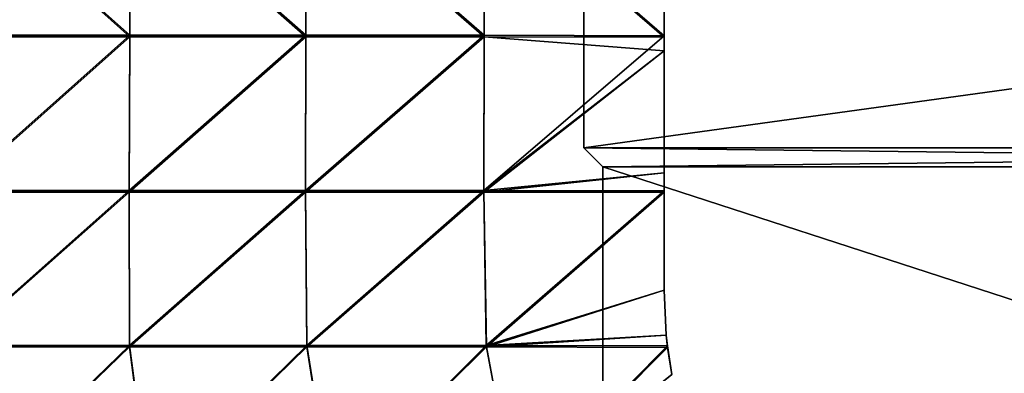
# Model space of a CAD drawing. Header units: millimetres. Extents: x -101 to 102, y -40 to 284.
# Tile 21 of 183: x -37 to -11, y 18 to 27. Entities that reach past the tile are written whole.
import ezdxf

# ---------------------------------------------------------------- set-up
doc = ezdxf.new("R2010")
doc.units = ezdxf.units.MM
doc.header["$LTSCALE"] = 65.185185
for name, color, linetype in [('1', 7, 'CONTINUOUS'), ('129', 7, 'CONTINUOUS'), ('133', 7, 'CONTINUOUS'), ('7', 7, 'CONTINUOUS')]:
    doc.layers.add(name, color=color, linetype=linetype)

msp = doc.modelspace()

# ---------------------------------------------------------------- linework, layer by layer
at = {"layer": '1', "color": 7, "linetype": 'Continuous'}
for points in [[(21.7, 23.5, 58.5), (21.7, 29.5, 58.5), (-21.7, 23.5, 58.5), (21.7, 23.5, 58.5)], [(-21.7, 23.5, 58.5), (21.7, 29.5, 58.5), (-21.7, 29.5, 58.5), (-21.7, 23.5, 58.5)], [(-21.2, 23, 58.5), (21.7, 23.5, 58.5), (-21.7, 23.5, 58.5), (-21.2, 23, 58.5)], [(21.2, 23, 58.5), (21.7, 23.5, 58.5), (-21.2, 23, 58.5), (21.2, 23, 58.5)], [(21.2, 9.221, 58.5), (21.2, 23, 58.5), (-21.2, 9.221, 58.5), (21.2, 9.221, 58.5)], [(-21.2, 9.221, 58.5), (21.2, 23, 58.5), (-21.2, 23, 58.5), (-21.2, 9.221, 58.5)]]:
    msp.add_3dface(points, dxfattribs=at)
at = {"layer": '129', "color": 7, "linetype": 'Continuous'}
for points in [[(-33.663, 26.468, -59.357), (-38.237, 26.468, -57.773), (-38.262, 30.563, -57.881), (-33.663, 26.468, -59.357)], [(-33.682, 30.563, -59.466), (-33.663, 26.468, -59.357), (-38.262, 30.563, -57.881), (-33.682, 30.563, -59.466)], [(-29.025, 26.468, -60.738), (-33.663, 26.468, -59.357), (-33.682, 30.563, -59.466), (-29.025, 26.468, -60.738)], [(-29.036, 30.563, -60.849), (-29.025, 26.468, -60.738), (-33.682, 30.563, -59.466), (-29.036, 30.563, -60.849)], [(-24.33, 26.468, -61.913), (-29.025, 26.468, -60.738), (-29.036, 30.563, -60.849), (-24.33, 26.468, -61.913)], [(-24.335, 30.563, -62.025), (-24.33, 26.468, -61.913), (-29.036, 30.563, -60.849), (-24.335, 30.563, -62.025)], [(-19.589, 26.451, -62.88), (-24.33, 26.468, -61.913), (-24.335, 30.563, -62.025), (-19.589, 26.451, -62.88)], [(-19.589, 29.591, -62.945), (-19.589, 26.451, -62.88), (-24.335, 30.563, -62.025), (-19.589, 29.591, -62.945)], [(-33.684, 22.373, -59.47), (-38.264, 22.373, -57.884), (-33.663, 26.468, -59.357), (-33.684, 22.373, -59.47)], [(-33.663, 26.468, -59.357), (-38.264, 22.373, -57.884), (-38.237, 26.468, -57.773), (-33.663, 26.468, -59.357)], [(-29.038, 22.373, -60.852), (-33.684, 22.373, -59.47), (-29.025, 26.468, -60.738), (-29.038, 22.373, -60.852)], [(-29.025, 26.468, -60.738), (-33.684, 22.373, -59.47), (-33.663, 26.468, -59.357), (-29.025, 26.468, -60.738)], [(-24.337, 22.373, -62.028), (-29.038, 22.373, -60.852), (-24.33, 26.468, -61.913), (-24.337, 22.373, -62.028)], [(-24.33, 26.468, -61.913), (-29.038, 22.373, -60.852), (-29.025, 26.468, -60.738), (-24.33, 26.468, -61.913)], [(-19.589, 26.451, -62.88), (-24.337, 22.373, -62.028), (-24.33, 26.468, -61.913), (-19.589, 26.451, -62.88)], [(-19.589, 26.051, -62.881), (-24.337, 22.373, -62.028), (-19.589, 26.451, -62.88), (-19.589, 26.051, -62.881)], [(-19.589, 22.841, -62.971), (-24.337, 22.373, -62.028), (-19.589, 26.051, -62.881), (-19.589, 22.841, -62.971)], [(-19.589, 22.366, -62.996), (-24.337, 22.373, -62.028), (-19.589, 22.841, -62.971), (-19.589, 22.366, -62.996)], [(-33.677, 18.291, -59.826), (-38.285, 18.291, -58.236), (-33.684, 22.373, -59.47), (-33.677, 18.291, -59.826)], [(-33.684, 22.373, -59.47), (-38.285, 18.291, -58.236), (-38.264, 22.373, -57.884), (-33.684, 22.373, -59.47)], [(-29.038, 22.373, -60.852), (-33.677, 18.291, -59.826), (-33.684, 22.373, -59.47), (-29.038, 22.373, -60.852)], [(-29.002, 18.291, -61.211), (-33.677, 18.291, -59.826), (-29.038, 22.373, -60.852), (-29.002, 18.291, -61.211)], [(-24.337, 22.373, -62.028), (-29.002, 18.291, -61.211), (-29.038, 22.373, -60.852), (-24.337, 22.373, -62.028)], [(-24.272, 18.291, -62.388), (-29.002, 18.291, -61.211), (-24.337, 22.373, -62.028), (-24.272, 18.291, -62.388)], [(-19.589, 22.366, -62.996), (-24.272, 18.291, -62.388), (-24.337, 22.373, -62.028), (-19.589, 22.366, -62.996)], [(-19.589, 19.745, -63.19), (-24.272, 18.291, -62.388), (-19.589, 22.366, -62.996), (-19.589, 19.745, -63.19)], [(-19.532, 18.564, -63.318), (-24.272, 18.291, -62.388), (-19.589, 19.745, -63.19), (-19.532, 18.564, -63.318)], [(-19.5, 18.278, -63.355), (-24.272, 18.291, -62.388), (-19.532, 18.564, -63.318), (-19.5, 18.278, -63.355)], [(-33.677, 18.291, -59.826), (-37.862, 14.233, -58.986), (-38.285, 18.291, -58.236), (-33.677, 18.291, -59.826)], [(-33.141, 14.233, -60.582), (-37.862, 14.233, -58.986), (-33.677, 18.291, -59.826), (-33.141, 14.233, -60.582)], [(-29.002, 18.291, -61.211), (-33.141, 14.233, -60.582), (-33.677, 18.291, -59.826), (-29.002, 18.291, -61.211)], [(-28.354, 14.233, -61.964), (-33.141, 14.233, -60.582), (-29.002, 18.291, -61.211), (-28.354, 14.233, -61.964)], [(-24.272, 18.291, -62.388), (-28.354, 14.233, -61.964), (-29.002, 18.291, -61.211), (-24.272, 18.291, -62.388)], [(-23.509, 14.233, -63.13), (-28.354, 14.233, -61.964), (-24.272, 18.291, -62.388), (-23.509, 14.233, -63.13)], [(-19.5, 18.278, -63.355), (-23.509, 14.233, -63.13), (-24.272, 18.291, -62.388), (-19.5, 18.278, -63.355)], [(-19.386, 17.526, -63.464), (-23.509, 14.233, -63.13), (-19.5, 18.278, -63.355), (-19.386, 17.526, -63.464)]]:
    msp.add_3dface(points, dxfattribs=at)
at = {"layer": '133', "color": 7, "linetype": 'Continuous'}
for points in [[(-33.682, 30.522, 59.464), (-38.261, 30.522, 57.879), (-33.664, 26.427, 59.357), (-33.682, 30.522, 59.464)], [(-33.664, 26.427, 59.357), (-38.261, 30.522, 57.879), (-38.237, 26.427, 57.773), (-33.664, 26.427, 59.357)], [(-29.036, 30.522, 60.846), (-33.682, 30.522, 59.464), (-29.025, 26.427, 60.738), (-29.036, 30.522, 60.846)], [(-29.025, 26.427, 60.738), (-33.682, 30.522, 59.464), (-33.664, 26.427, 59.357), (-29.025, 26.427, 60.738)], [(-24.335, 30.522, 62.022), (-29.036, 30.522, 60.846), (-24.33, 26.427, 61.913), (-24.335, 30.522, 62.022)], [(-24.33, 26.427, 61.913), (-29.036, 30.522, 60.846), (-29.025, 26.427, 60.738), (-24.33, 26.427, 61.913)], [(-19.589, 29.591, 62.945), (-24.335, 30.522, 62.022), (-19.589, 26.411, 62.88), (-19.589, 29.591, 62.945)], [(-19.589, 26.411, 62.88), (-24.335, 30.522, 62.022), (-24.33, 26.427, 61.913), (-19.589, 26.411, 62.88)], [(-33.664, 26.427, 59.357), (-38.237, 26.427, 57.773), (-38.264, 22.332, 57.886), (-33.664, 26.427, 59.357)], [(-33.684, 22.332, 59.472), (-33.664, 26.427, 59.357), (-38.264, 22.332, 57.886), (-33.684, 22.332, 59.472)], [(-29.025, 26.427, 60.738), (-33.664, 26.427, 59.357), (-33.684, 22.332, 59.472), (-29.025, 26.427, 60.738)], [(-29.039, 22.332, 60.854), (-29.025, 26.427, 60.738), (-33.684, 22.332, 59.472), (-29.039, 22.332, 60.854)], [(-24.33, 26.427, 61.913), (-29.025, 26.427, 60.738), (-29.039, 22.332, 60.854), (-24.33, 26.427, 61.913)], [(-24.337, 22.332, 62.03), (-24.33, 26.427, 61.913), (-29.039, 22.332, 60.854), (-24.337, 22.332, 62.03)], [(-19.589, 26.051, 62.881), (-24.33, 26.427, 61.913), (-24.337, 22.332, 62.03), (-19.589, 26.051, 62.881)], [(-19.589, 26.411, 62.88), (-24.33, 26.427, 61.913), (-19.589, 26.051, 62.881), (-19.589, 26.411, 62.88)], [(-19.589, 22.841, 62.971), (-19.589, 26.051, 62.881), (-24.337, 22.332, 62.03), (-19.589, 22.841, 62.971)], [(-19.589, 22.325, 62.998), (-19.589, 22.841, 62.971), (-24.337, 22.332, 62.03), (-19.589, 22.325, 62.998)], [(-33.684, 22.332, 59.472), (-38.264, 22.332, 57.886), (-38.283, 18.25, 58.241), (-33.684, 22.332, 59.472)], [(-33.673, 18.25, 59.832), (-33.684, 22.332, 59.472), (-38.283, 18.25, 58.241), (-33.673, 18.25, 59.832)], [(-29.039, 22.332, 60.854), (-33.684, 22.332, 59.472), (-33.673, 18.25, 59.832), (-29.039, 22.332, 60.854)], [(-28.998, 18.25, 61.217), (-29.039, 22.332, 60.854), (-33.673, 18.25, 59.832), (-28.998, 18.25, 61.217)], [(-24.337, 22.332, 62.03), (-29.039, 22.332, 60.854), (-28.998, 18.25, 61.217), (-24.337, 22.332, 62.03)], [(-24.267, 18.25, 62.394), (-24.337, 22.332, 62.03), (-28.998, 18.25, 61.217), (-24.267, 18.25, 62.394)], [(-19.589, 22.325, 62.998), (-24.337, 22.332, 62.03), (-24.267, 18.25, 62.394), (-19.589, 22.325, 62.998)], [(-19.589, 19.745, 63.19), (-19.589, 22.325, 62.998), (-24.267, 18.25, 62.394), (-19.589, 19.745, 63.19)], [(-19.532, 18.564, 63.318), (-19.589, 19.745, 63.19), (-24.267, 18.25, 62.394), (-19.532, 18.564, 63.318)], [(-19.495, 18.236, 63.361), (-19.532, 18.564, 63.318), (-24.267, 18.25, 62.394), (-19.495, 18.236, 63.361)], [(-33.673, 18.25, 59.832), (-38.283, 18.25, 58.241), (-37.869, 14.193, 58.991), (-33.673, 18.25, 59.832)], [(-33.148, 14.193, 60.587), (-33.673, 18.25, 59.832), (-37.869, 14.193, 58.991), (-33.148, 14.193, 60.587)], [(-28.998, 18.25, 61.217), (-33.673, 18.25, 59.832), (-33.148, 14.193, 60.587), (-28.998, 18.25, 61.217)], [(-28.361, 14.193, 61.969), (-28.998, 18.25, 61.217), (-33.148, 14.193, 60.587), (-28.361, 14.193, 61.969)], [(-24.267, 18.25, 62.394), (-28.998, 18.25, 61.217), (-28.361, 14.193, 61.969), (-24.267, 18.25, 62.394)], [(-23.516, 14.193, 63.135), (-24.267, 18.25, 62.394), (-28.361, 14.193, 61.969), (-23.516, 14.193, 63.135)], [(-19.495, 18.236, 63.361), (-24.267, 18.25, 62.394), (-23.516, 14.193, 63.135), (-19.495, 18.236, 63.361)], [(-19.386, 17.526, 63.464), (-19.495, 18.236, 63.361), (-23.516, 14.193, 63.135), (-19.386, 17.526, 63.464)]]:
    msp.add_3dface(points, dxfattribs=at)
at = {"layer": '7', "color": 7, "linetype": 'Continuous'}
for points in [[(-21.7, 23.5, -58.5), (-21.7, 29.5, -58.5), (21.7, 23.5, -58.5), (-21.7, 23.5, -58.5)], [(21.7, 23.5, -58.5), (-21.7, 29.5, -58.5), (21.7, 29.5, -58.5), (21.7, 23.5, -58.5)], [(-21.2, 23, -58.5), (-21.7, 23.5, -58.5), (21.2, 23, -58.5), (-21.2, 23, -58.5)], [(21.2, 23, -58.5), (-21.7, 23.5, -58.5), (21.7, 23.5, -58.5), (21.2, 23, -58.5)], [(-21.2, 9.221, -58.5), (-21.2, 23, -58.5), (21.2, 9.221, -58.5), (-21.2, 9.221, -58.5)], [(21.2, 9.221, -58.5), (-21.2, 23, -58.5), (21.2, 23, -58.5), (21.2, 9.221, -58.5)]]:
    msp.add_3dface(points, dxfattribs=at)

doc.saveas('drawing.dxf')
